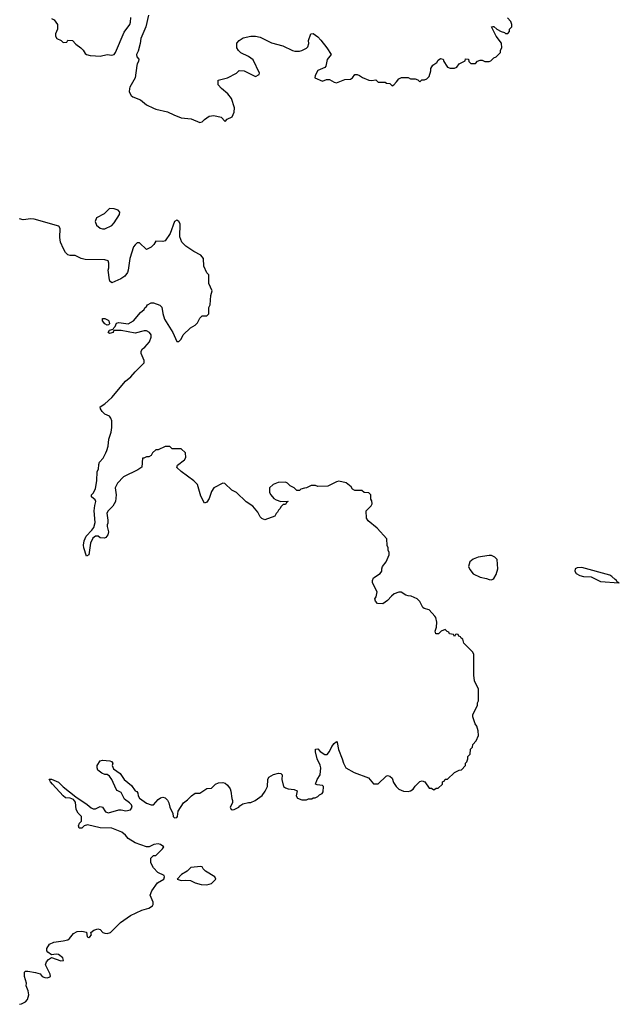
# Model space of a CAD drawing. Header units: inches. Extents: x 2396598 to 2566999, y 262085 to 451979.
# Tile 255 of 256: x 2535914 to 2541093, y 386649 to 395152. Entities that reach past the tile are written whole.
import ezdxf

# ---------------------------------------------------------------- set-up
doc = ezdxf.new("R2010")
doc.units = ezdxf.units.IN
doc.header["$MEASUREMENT"] = 0
for name, color, linetype in [('C5338', 7, 'Continuous'), ('C5339', 7, 'Continuous'), ('C5349', 7, 'Continuous')]:
    doc.layers.add(name, color=color, linetype=linetype)

msp = doc.modelspace()

# ---------------------------------------------------------------- linework, layer by layer
at = {"layer": 'C5338', "color": 5, "elevation": 20}
msp.add_lwpolyline([(2535911.3, 386648.7), (2535930, 386653), (2535964, 386670), (2535982.7, 386690), (2535991.8, 386731.8), (2535986, 386766), (2535968.7, 386808.7), (2535972.3, 386830), (2535956.2, 386890), (2535954.6, 386925.4), (2535958, 386930), (2535964.7, 386935.3), (2535983.7, 386936.3), (2536050, 386923), (2536090, 386910.8), (2536106.8, 386890), (2536130, 386879.1), (2536150, 386876.3), (2536170, 386882), (2536179.3, 386890), (2536178.4, 386910), (2536136, 386990), (2536144.5, 387015.5), (2536163.7, 387036.3), (2536190, 387054), (2536270, 387024.4), (2536292.5, 387027.5), (2536286, 387050), (2536250, 387078), (2536230, 387081.2), (2536190, 387075.3), (2536158, 387098), (2536148.7, 387110), (2536148.7, 387130), (2536172.5, 387167.5), (2536210, 387184), (2536290, 387195.5), (2536330, 387206.8), (2536343.2, 387216.8), (2536379.3, 387260.7), (2536410, 387276.3), (2536450, 387280.5), (2536490.7, 387270.7), (2536496, 387230), (2536510, 387224.4), (2536521.2, 387230), (2536535.1, 387250), (2536528, 387270), (2536555.3, 387290), (2536590, 387300.5), (2536610, 387295.5), (2536633, 387270), (2536650, 387262.8), (2536670, 387261), (2536697.4, 387270), (2536783.9, 387356.1), (2536870, 387414.8), (2536970, 387461), (2537030, 387478), (2537060.4, 387499.6), (2537068, 387510), (2537068, 387530), (2537042, 387590), (2537055.3, 387630), (2537103.1, 387696.9), (2537158, 387730), (2537166, 387750), (2537162, 387762), (2537107.3, 387787.3), (2537070, 387826), (2537046, 387870), (2537046, 387910), (2537070, 387934), (2537090, 387934), (2537148, 387990), (2537158, 388010), (2537130, 388028), (2537110, 388034), (2537074, 388030), (2537031.6, 388008.4), (2537010, 388008), (2536910, 388042), (2536850, 388082), (2536828.7, 388110), (2536795.5, 388135.5), (2536710, 388171.3), (2536610, 388173.6), (2536500.5, 388199.5), (2536472, 388190), (2536450, 388168.7), (2536429.1, 388169.1), (2536422, 388190), (2536430, 388212), (2536448.7, 388231.3), (2536449, 388270), (2536419.4, 388299.4), (2536401.6, 388330), (2536395.3, 388395.3), (2536378.5, 388418.5), (2536350, 388428.3), (2536310, 388433.3), (2536288.9, 388448.9), (2536197, 388550), (2536180.9, 388570), (2536170, 388594), (2536190, 388594), (2536250, 388567.3), (2536290, 388526.8), (2536400.3, 388440.2), (2536495.6, 388375.6), (2536530, 388345.5), (2536550, 388336), (2536570, 388335.8), (2536610, 388358), (2536630.6, 388350), (2536654.8, 388310), (2536682.3, 388302.3), (2536770, 388327.6), (2536790, 388328), (2536830, 388319.3), (2536870, 388327.6), (2536884.8, 388350), (2536880.3, 388370), (2536862.2, 388390), (2536820.4, 388420.4), (2536790, 388478.7), (2536756.3, 388496.3), (2536746.3, 388506.3), (2536709.5, 388590), (2536690, 388618), (2536670, 388632.3), (2536650, 388633.2), (2536624.1, 388644.1), (2536588.7, 388670), (2536582, 388690), (2536582, 388710), (2536608.9, 388751.1), (2536630, 388758), (2536691.6, 388751.6), (2536706, 388746), (2536718, 388730), (2536714, 388710), (2536723.1, 388683.1), (2536781.2, 388641.2), (2536815.5, 388590), (2536879.6, 388539.6), (2536910, 388491), (2536925.2, 388485.2), (2536933.2, 388473.2), (2536938, 388450), (2536949, 388430), (2537010, 388386.7), (2537048.7, 388371.3), (2537070, 388371.3), (2537110, 388418), (2537130, 388431.3), (2537150, 388438), (2537170, 388432), (2537190.6, 388410.6), (2537201, 388390), (2537210.8, 388350), (2537235.9, 388295.9), (2537240.5, 388270), (2537250, 388259.1), (2537270, 388260.7), (2537278, 388270), (2537283.2, 388316.8), (2537328.7, 388390), (2537364.7, 388415.3), (2537398, 388450), (2537430, 388471.3), (2537470, 388472), (2537530, 388512), (2537570, 388514), (2537606, 388550), (2537630, 388562), (2537670, 388564.7), (2537690, 388558), (2537710, 388542), (2537731.3, 388510), (2537738, 388490), (2537745.4, 388425.4), (2537752, 388410), (2537751.6, 388388.4), (2537732, 388350), (2537742, 388330), (2537750, 388326.8), (2537766, 388330), (2537806, 388350), (2537816.4, 388363.6), (2537840.4, 388379.6), (2537890, 388392), (2537910, 388392), (2537948, 388410), (2538008.4, 388451.6), (2538035.3, 388490), (2538054, 388530), (2538058, 388590), (2538066, 388610), (2538105.6, 388634.4), (2538150, 388644.7), (2538170, 388642), (2538182, 388630), (2538178, 388590), (2538192, 388530), (2538210, 388518), (2538234, 388510), (2538284.7, 388504.7), (2538311.1, 388491.1), (2538302, 388450), (2538314, 388430), (2538350, 388414), (2538390, 388414), (2538410, 388422), (2538436.4, 388423.6), (2538448.4, 388431.6), (2538467.3, 388432.7), (2538490, 388442), (2538503.1, 388456.9), (2538526, 388470), (2538536.4, 388483.6), (2538538, 388530), (2538530, 388538), (2538483.1, 388543.1), (2538468, 388550), (2538484, 388590), (2538509.2, 388630), (2538516.2, 388690), (2538510, 388715.3), (2538484.5, 388770), (2538469.3, 388830), (2538469.2, 388850.8), (2538490, 388854.8), (2538510, 388830.8), (2538550, 388806), (2538570, 388804.7), (2538589.4, 388830.6), (2538610, 388876), (2538630, 388902), (2538650, 388918), (2538656, 388910), (2538666.8, 388850), (2538700.7, 388770), (2538711, 388730), (2538731.3, 388690), (2538802, 388650), (2538925.4, 388605.4), (2538970, 388554), (2539010, 388554), (2539080.2, 388619.8), (2539090, 388624.7), (2539110, 388618), (2539130, 388602), (2539143.5, 388563.5), (2539164.7, 388530), (2539190, 388506.8), (2539230, 388490.8), (2539270, 388486.8), (2539290, 388491), (2539312.9, 388507.1), (2539330, 388531.3), (2539370, 388572), (2539390, 388578), (2539412, 388570), (2539450, 388514), (2539470, 388514), (2539490, 388502), (2539510, 388514), (2539530, 388514), (2539566, 388550), (2539566, 388570), (2539582, 388578), (2539590, 388594), (2539610, 388594), (2539668.4, 388651.6), (2539710, 388672), (2539730, 388674), (2539766, 388710), (2539766, 388730), (2539776.4, 388743.6), (2539786, 388770), (2539786, 388790), (2539806, 388810), (2539808.4, 388851.6), (2539826, 388870), (2539828.4, 388891.6), (2539856.4, 388923.6), (2539878, 388970), (2539875.3, 389010), (2539862, 389050), (2539848.7, 389070), (2539828.7, 389130), (2539828.7, 389150), (2539835.3, 389170), (2539868, 389230), (2539868.4, 389251.6), (2539878, 389270), (2539878, 389370), (2539843.1, 389443.1), (2539838, 389490), (2539838, 389670), (2539828, 389690), (2539748.9, 389768.9), (2539742, 389802), (2539726, 389810), (2539722, 389822), (2539707.3, 389827.3), (2539702, 389842), (2539690, 389846), (2539678, 389842), (2539670, 389826), (2539662, 389842), (2539627.3, 389847.3), (2539622, 389862), (2539607.3, 389867.3), (2539590, 389886), (2539554, 389870), (2539531.6, 389848.4), (2539508.9, 389848.9), (2539502, 389870), (2539515.3, 389904.7), (2539518, 389950), (2539508, 389990), (2539499.1, 390000)], dxfattribs=at)
msp.add_lwpolyline([(2537478.6, 387838.6), (2537392, 387830), (2537361.4, 387798.6), (2537312, 387770), (2537274, 387730), (2537310, 387718), (2537350, 387722), (2537390, 387718), (2537430, 387698), (2537482, 387682), (2537530, 387681), (2537550, 387686), (2537570, 387692), (2537608, 387730), (2537599, 387750), (2537518.9, 387798.9), (2537498.9, 387818.9), (2537490, 387835.3)], close=True, dxfattribs=at)
at = {"layer": 'C5339', "color": 5, "elevation": 20}
for points in [[(2536190, 395162), (2536212, 395150), (2536242, 395110), (2536242, 395070), (2536222, 395030), (2536222, 395010), (2536234, 394990), (2536272.7, 394972.7), (2536290, 394954), (2536322, 394958), (2536330, 394974), (2536370, 394972), (2536399.8, 394939.8), (2536442, 394910), (2536462, 394890), (2536479.6, 394859.6), (2536490, 394852), (2536522, 394842), (2536570, 394838.8), (2536610, 394838), (2536670, 394851.3), (2536710, 394846), (2536730, 394852), (2536742, 394870), (2536817.1, 395042.9), (2536864.5, 395110), (2536871.8, 395130), (2536875.1, 395170)], [(2537026.7, 395190), (2537004.4, 395090), (2536959.3, 394990), (2536954.6, 394945.4), (2536938.4, 394881.6), (2536922.8, 394850), (2536924.7, 394830), (2536942, 394810), (2536941, 394790), (2536928.1, 394771.9), (2536924.4, 394755.6), (2536910.8, 394649.2), (2536864.7, 394570), (2536862, 394558), (2536861, 394530), (2536878, 394498), (2536890, 394486.8), (2536958.5, 394458.5), (2537010, 394416), (2537070, 394386.8), (2537090, 394378.8), (2537190, 394357.3), (2537244.7, 394330), (2537310, 394305.5), (2537394.6, 394294.6), (2537470, 394264.7), (2537490, 394271.3), (2537510, 394291.3), (2537550, 394318), (2537590, 394326), (2537654, 394310), (2537690, 394274), (2537707.3, 394292.7), (2537750, 394314), (2537767.3, 394352.7), (2537768.4, 394391.6), (2537744, 394470), (2537712.1, 394512.1), (2537658, 394558), (2537628.7, 394590), (2537628, 394630), (2537709.1, 394650.9), (2537786, 394690), (2537810, 394712), (2537851.6, 394711.6), (2537950, 394662), (2537982, 394678), (2537986, 394690), (2537930, 394806), (2537890, 394835.3), (2537824.7, 394864.7), (2537804.7, 394884.7), (2537788.7, 394910), (2537788.7, 394950), (2537810, 394972), (2537845.6, 394994.4), (2537909.1, 395010.9), (2537950, 395011), (2537990, 395001), (2538090, 394951), (2538187.1, 394927.1), (2538270, 394886), (2538290, 394881), (2538330, 394881), (2538350, 394886), (2538390, 394906), (2538402, 394918), (2538412.5, 394947.5), (2538409.1, 394970.9), (2538428.7, 395030), (2538450, 395032), (2538490, 395002.8), (2538515.1, 394975.1), (2538567.7, 394910), (2538604.7, 394850), (2538570, 394808), (2538558, 394750), (2538550, 394738), (2538490, 394713.2), (2538466, 394670), (2538464.7, 394650), (2538530, 394622), (2538564.7, 394635.3), (2538590, 394636), (2538630, 394611.3), (2538650, 394606), (2538723.1, 394636.9), (2538770, 394638), (2538788, 394650), (2538810, 394678), (2538830, 394678), (2538850, 394671.3), (2538873.7, 394653.7), (2538930, 394631), (2538954, 394626), (2538990, 394634), (2539010, 394612), (2539070, 394612), (2539083.6, 394603.6), (2539110, 394602), (2539130, 394582), (2539146, 394590), (2539170, 394614), (2539190, 394642), (2539211.6, 394651.6), (2539270, 394654), (2539290, 394642), (2539330, 394642), (2539352.7, 394632.7), (2539370, 394614), (2539387.3, 394632.7), (2539410, 394634), (2539430, 394642), (2539450, 394662), (2539466, 394710), (2539466, 394730), (2539482, 394758), (2539516.5, 394783.5), (2539530, 394802), (2539550, 394818), (2539571, 394811), (2539578, 394790), (2539602, 394750), (2539610, 394742), (2539632.7, 394732.7), (2539670, 394732), (2539690, 394742), (2539710, 394772), (2539762, 394798), (2539766, 394814), (2539791.1, 394811.1), (2539794, 394790), (2539810, 394774), (2539850, 394774), (2539867.3, 394792.7), (2539890, 394802), (2539910, 394802), (2539931.1, 394791.1), (2539968.9, 394791.1), (2539983.1, 394796.9), (2540000, 394812.6)], [(2540000, 395068.3), (2539988.4, 395091.6), (2540000, 395091.8)], [(2539499.1, 390000), (2539450, 390055.3), (2539408.4, 390068.4), (2539396.4, 390076.4), (2539370, 390126), (2539346, 390150), (2539294.6, 390174.6), (2539270, 390175.3), (2539250, 390182), (2539210, 390208), (2539190, 390208.7), (2539147.5, 390192.5), (2539125.2, 390174.8), (2539090, 390135.3), (2539050, 390108), (2539006, 390110), (2538986, 390130), (2538982, 390150), (2538993.6, 390166.4), (2539002, 390210), (2538962, 390290), (2538962, 390310), (2538970, 390332), (2539028, 390370), (2539042, 390390), (2539042, 390410), (2539048.7, 390430), (2539078, 390470), (2539098, 390510), (2539106, 390530), (2539106, 390550), (2539098, 390570), (2539098, 390590), (2539088, 390610), (2539086, 390670), (2539000.4, 390760.4), (2538923.1, 390823.1), (2538908.4, 390848.4), (2538906, 390910), (2538950, 390954), (2538958, 390970), (2538956.4, 390996.4), (2538946, 391010), (2538946, 391050), (2538930, 391066), (2538888.4, 391068.4), (2538870, 391086), (2538810, 391086), (2538790, 391098), (2538777.2, 391117.2), (2538733.6, 391153.6), (2538672, 391168), (2538650, 391162), (2538576.9, 391123.1), (2538490, 391122), (2538468.4, 391128.4), (2538431.6, 391128.4), (2538390, 391108), (2538372.7, 391107.3), (2538343.6, 391096.4), (2538330, 391086), (2538307.3, 391087.3), (2538286, 391110), (2538250, 391126), (2538226, 391150), (2538210, 391158), (2538145.4, 391154.6), (2538102, 391138), (2538072, 391110), (2538072, 391070), (2538082, 391050), (2538110, 391018), (2538130, 391004.7), (2538170, 390992), (2538230, 390994), (2538234, 390990), (2538218, 390982), (2538210, 390966), (2538190, 390966), (2538170, 390946), (2538164.7, 390930), (2538150, 390915.3), (2538142, 390898), (2538130, 390888.7), (2538116.4, 390863.6), (2538030, 390834), (2538004.7, 390844.7), (2537990, 390858), (2537970, 390898), (2537928, 390950), (2537870, 390988), (2537786, 391070), (2537746, 391090), (2537687.3, 391147.3), (2537670, 391148), (2537590, 391108), (2537570, 391078), (2537550, 391018), (2537530, 390986), (2537510, 390978), (2537478, 391038), (2537450, 391138), (2537418, 391170), (2537308, 391250), (2537270, 391286), (2537276.4, 391303.6), (2537338, 391350), (2537348, 391370), (2537346, 391410), (2537310, 391446), (2537230, 391446), (2537210, 391466), (2537170, 391466), (2537110, 391438), (2537090, 391438), (2537062, 391410), (2537050, 391388), (2537030, 391378), (2537010, 391378), (2536986, 391366), (2536974, 391366), (2536970, 391288), (2536935.9, 391264.1), (2536810, 391204), (2536758, 391150), (2536738, 391110), (2536747.3, 391047.3), (2536742, 390990), (2536719.1, 390950), (2536677.1, 390910), (2536668, 390890), (2536676.5, 390830), (2536675.1, 390804.9), (2536668.8, 390790), (2536670, 390774), (2536682, 390730), (2536675.5, 390704.5), (2536658.8, 390681.2), (2536645.2, 390674.8), (2536610, 390678.4), (2536590.8, 390690.8), (2536570, 390692.4), (2536546.2, 390673.8), (2536526, 390630), (2536510.4, 390529.6), (2536490, 390518), (2536467.1, 390590), (2536464.7, 390615.2), (2536469.7, 390650.3), (2536487.6, 390692.4), (2536537.5, 390742.5), (2536554.5, 390765.5), (2536566, 390810), (2536558.7, 390910), (2536563.1, 390956.9), (2536571.9, 390991.9), (2536565.2, 391005.2), (2536535.3, 391030), (2536535.3, 391050), (2536552.7, 391067.3), (2536570, 391102), (2536580.5, 391170), (2536582, 391250), (2536595.3, 391270), (2536598, 391310), (2536604, 391330), (2536634, 391366), (2536659.3, 391410), (2536667.2, 391432.8), (2536678, 391470), (2536682.7, 391530), (2536702.7, 391590), (2536709.2, 391630), (2536709.1, 391689.1), (2536702, 391710), (2536689.2, 391729.2), (2536650, 391746), (2536626.9, 391766.9), (2536612.3, 391790), (2536609.2, 391810), (2536650, 391833.4), (2536709.2, 391890), (2536828.7, 392030), (2536872.9, 392067.1), (2536910, 392112), (2536988, 392190), (2536988, 392210), (2536962, 392270), (2536964, 392290), (2536975.3, 392310), (2536994.8, 392325.2), (2537034, 392370), (2537049, 392410), (2537048.7, 392430), (2537035.3, 392450), (2537010, 392464), (2536990, 392464), (2536910, 392445.2), (2536790, 392466.6), (2536731.6, 392468.4), (2536722, 392458), (2536722, 392450), (2536690, 392442), (2536678, 392450), (2536688.4, 392471.6), (2536722, 392478), (2536726, 392490), (2536739, 392501), (2536750, 392532), (2536770, 392538), (2536850, 392526.8), (2536898, 392550), (2536957.2, 392622.8), (2536988, 392650), (2536995.3, 392664.7), (2537010, 392674), (2537018, 392690), (2537050, 392706), (2537070, 392706), (2537125.4, 392685.4), (2537142, 392670), (2537150, 392614), (2537165.8, 392565.8), (2537238, 392450), (2537270, 392374), (2537290, 392374), (2537310, 392394), (2537326, 392430), (2537388.9, 392491.1), (2537430, 392514), (2537450, 392534), (2537470, 392574), (2537490, 392594), (2537530, 392594), (2537547.3, 392612.7), (2537547.3, 392667.3), (2537558, 392690), (2537564, 392770), (2537575.3, 392810), (2537547.3, 392872.7), (2537547.3, 392947.3), (2537530, 392966), (2537504, 393024), (2537502, 393090), (2537478, 393118), (2537418, 393150), (2537350, 393195.3), (2537315.3, 393230), (2537298, 393278), (2537299, 393390), (2537290, 393408), (2537270, 393422), (2537250, 393408), (2537213.4, 393306.6), (2537170, 393242), (2537150, 393235.3), (2537090, 393238), (2537072, 393210), (2537050, 393188), (2537010, 393168), (2536950, 393226), (2536930, 393226), (2536910, 393208), (2536898, 393190), (2536864, 393090), (2536851.3, 392990), (2536844.7, 392970), (2536822, 392938), (2536787.3, 392912.7), (2536710, 392879), (2536692.9, 392892.9), (2536690, 392906), (2536679.3, 392990), (2536684, 393010), (2536684, 393050), (2536678, 393070), (2536650, 393079), (2536480.2, 393080.2), (2536446, 393090), (2536394.6, 393114.6), (2536350, 393115.3), (2536330, 393122), (2536310, 393142), (2536291.9, 393171.9), (2536267, 393230), (2536260.7, 393270), (2536263.7, 393350), (2536253.2, 393370), (2536039, 393430), (2536010, 393433.2), (2535942.6, 393422.6), (2535913.6, 393433.6)], [(2540000, 390519), (2539990, 390523.7), (2539970, 390526), (2539874, 390510), (2539830, 390493.2), (2539802.8, 390470), (2539791, 390430), (2539802.5, 390402.5), (2539830, 390366), (2539890, 390338.8), (2539947.1, 390327.1), (2539970, 390316), (2539990, 390314.8), (2540000, 390320.4)]]:
    msp.add_lwpolyline(points, dxfattribs=at)
for points in [[(2536690, 393522.7), (2536643.8, 393476.2), (2536578.8, 393441.2), (2536566, 393410), (2536578, 393378), (2536610, 393351), (2536630, 393344.7), (2536650, 393346), (2536710, 393376), (2536730, 393398.8), (2536776, 393470), (2536779, 393490), (2536765.6, 393505.6), (2536730, 393519.5)], [(2536670, 392515.3), (2536650, 392524), (2536629, 392550), (2536629.1, 392570.9), (2536650, 392571.3), (2536676.8, 392556.8), (2536684.7, 392550), (2536690, 392526), (2536682, 392518)]]:
    msp.add_lwpolyline(points, close=True, dxfattribs=at)
at = {"layer": 'C5349', "color": 5, "elevation": 20}
for points in [[(2540000, 395091.8), (2540010, 395092), (2540034, 395070), (2540074, 395050), (2540102, 395042), (2540110, 395034), (2540130, 395034), (2540146, 395050), (2540146, 395070), (2540166, 395090), (2540166, 395110), (2540156.4, 395136.4), (2540127.3, 395167.3)], [(2540000, 394812.6), (2540010, 394822), (2540028.4, 394831.6), (2540066, 394870), (2540066, 394890), (2540078, 394910), (2540075.3, 394950), (2540029.3, 395009.3), (2540000, 395068.3)], [(2540000, 390320.4), (2540010, 390326), (2540030, 390362), (2540042.7, 390410), (2540039, 390490), (2540019, 390510), (2540000, 390519)]]:
    msp.add_lwpolyline(points, dxfattribs=at)
msp.add_lwpolyline([(2540770, 390421.4), (2540730, 390418.8), (2540711.7, 390408.3), (2540709.2, 390390), (2540720.2, 390370), (2540751.5, 390351.5), (2540784.1, 390344.1), (2540850, 390339.1), (2540930, 390298.8), (2541090, 390288.9), (2541093.2, 390290), (2541075.9, 390295.9), (2541069.6, 390310), (2541056.7, 390316.7), (2541030, 390344.5), (2541010, 390355.4)], close=True, dxfattribs=at)

doc.saveas('drawing.dxf')
